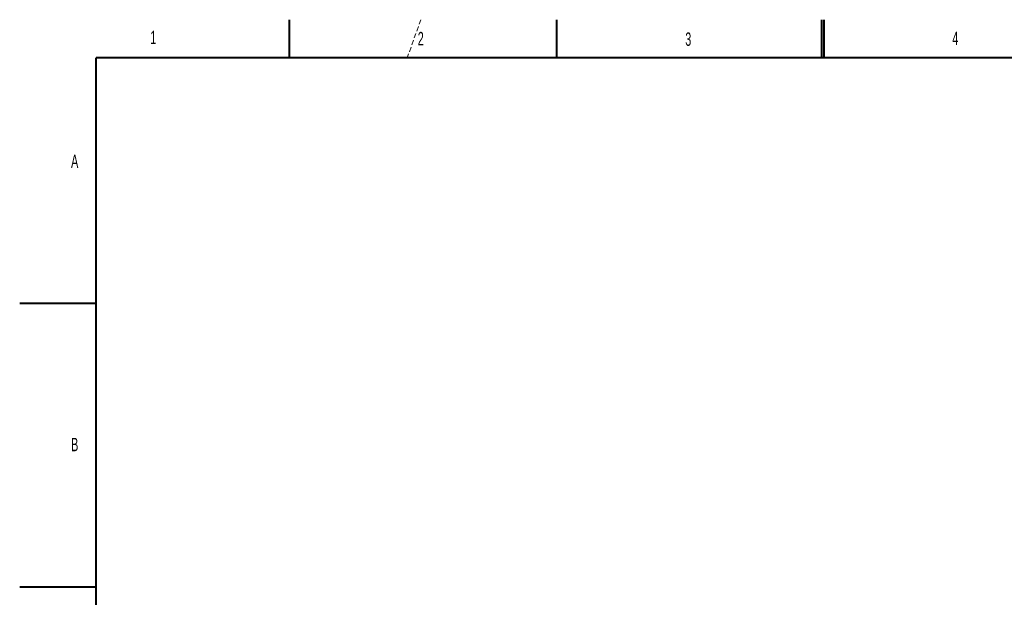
# Model space of a CAD drawing. Header units: millimetres. Extents: x 0 to 16820, y 0 to 11880.
# Tile 35 of 100: x 0 to 5155, y 8855 to 11880. Entities that reach past the tile are written whole.
import ezdxf

# ---------------------------------------------------------------- set-up
doc = ezdxf.new("R2010")
doc.units = ezdxf.units.MM
doc.header["$LTSCALE"] = 20
doc.linetypes.add('HIDDEN', pattern=[1.905, 1.27, -0.635])
doc.styles.add('SLDTEXTSTYLE0', font='TXT', dxfattribs={"width": 0.605})

msp = doc.modelspace()

# ---------------------------------------------------------------- linework, layer by layer
at = {"color": 7, "linetype": 'Continuous', "lineweight": 40}
for p, q in [((1410, 11880), (1410, 11680)), ((2810, 11880), (2810, 11680)), ((4200, 11680), (4200, 11880)), ((4210, 11880), (4210, 11680)), ((400, 200), (400, 11680)), ((16620, 11680), (400, 11680)), ((0, 10395), (400, 10395)), ((0, 8910), (400, 8910))]:
    msp.add_line(p, q, dxfattribs=at)
at = {"color": 7, "linetype": 'HIDDEN', "lineweight": 15}
msp.add_line((2100, 11880), (2029.2929293, 11680), dxfattribs=at)

# ---------------------------------------------------------------- texts
at = {"color": 7, "linetype": 'Continuous', "lineweight": 0, "char_height": 70, "attachment_point": 1, "style": 'SLDTEXTSTYLE0'}
for s, insert in [('1', (683.9142982, 11821.9732217)), ('2', (2084.1967063, 11815.8072083)), ('3', (3484.6621941, 11813.0343594)), ('4', (4882.7360568, 11817.3079409)), ('A', (269.0436972, 11173.8608176)), ('B', (269.0620334, 9689.8129687))]:
    msp.add_mtext(s, dxfattribs=dict(at, insert=insert))

doc.saveas('drawing.dxf')
